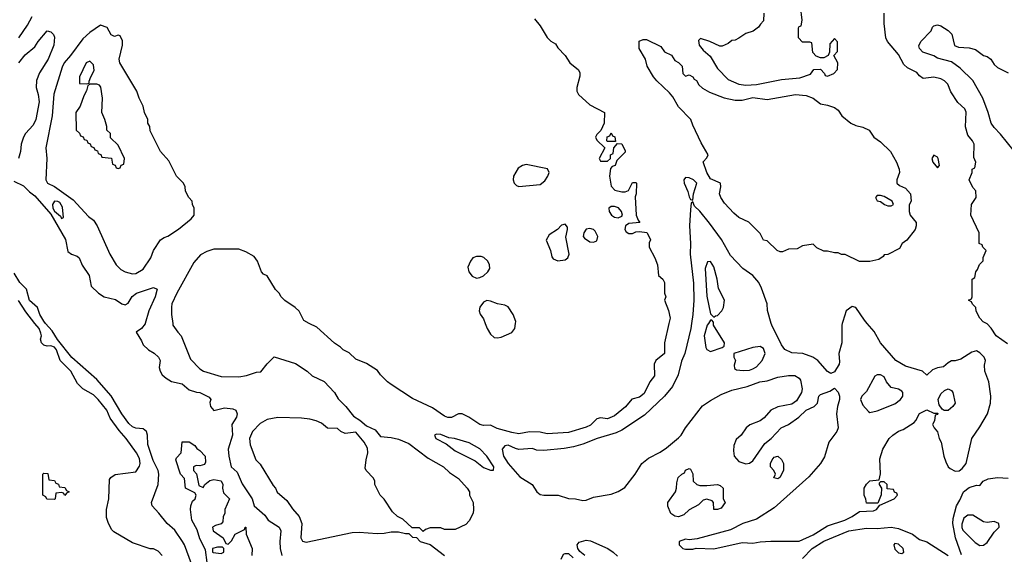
# Model space of a CAD drawing. Header units: inches. Extents: x 1793402 to 1900366, y 320852 to 470679.
# Tile 12 of 256: x 1824255 to 1829807, y 358697 to 361713. Entities that reach past the tile are written whole.
import ezdxf

# ---------------------------------------------------------------- set-up
doc = ezdxf.new("R2010")
doc.units = ezdxf.units.IN
doc.header["$MEASUREMENT"] = 0
doc.layers.add('B8325', color=7, linetype='Continuous')
doc.layers.add('B8326', color=7, linetype='Continuous')

msp = doc.modelspace()

# ---------------------------------------------------------------- linework, layer by layer
at = {"layer": 'B8325', "color": 4}
for points, elevation in [([(1825058, 358690), (1825034.6, 358714.6), (1825010, 358728), (1824990, 358728.7), (1824890, 358762), (1824784.7, 358824.7), (1824774.6, 358834.6), (1824755.3, 358870), (1824744.7, 358904.7), (1824744, 358950), (1824757.2, 359010), (1824761.2, 359118.8), (1824768.9, 359131.1), (1824793.6, 359146.4), (1824910, 359162), (1824930, 359194), (1824934, 359210), (1824930, 359238), (1824913.2, 359270), (1824855.1, 359350), (1824814.9, 359394.9), (1824765.6, 359465.6), (1824746, 359510), (1824698, 359570), (1824670, 359596.2), (1824611.1, 359631.1), (1824580.8, 359660.8), (1824542.9, 359730), (1824483.5, 359790), (1824461.3, 359850), (1824450, 359865.1), (1824430, 359874), (1824410, 359872), (1824390, 359877), (1824377, 359890), (1824372.3, 359910), (1824377, 359930), (1824374.5, 359945.5), (1824363.5, 359970), (1824340.5, 360000)], 228), ([(1825224.2, 358644.2), (1825183.9, 358750), (1825172.1, 358770), (1825130, 358833.6), (1825086.6, 358870), (1825039.3, 358930), (1825001.2, 358970), (1824997.2, 358990), (1825036, 359090), (1825038.9, 359150), (1825035.8, 359170), (1825006.8, 359226.8), (1824977.5, 359317.5), (1824975.6, 359370), (1824969.5, 359390), (1824950, 359404.2), (1824910, 359409.4), (1824890, 359417), (1824870, 359434.5), (1824829.8, 359489.8), (1824770, 359591.6), (1824690, 359683.7), (1824548.2, 359808.2), (1824468.6, 359908.6), (1824437.7, 359957.7), (1824400.4, 360000)], 224), ([(1824962.6, 360000), (1824962, 359998), (1824942, 359970), (1824912, 359950), (1824941.6, 359901.6), (1824950, 359878), (1824981, 359850), (1825012.4, 359832.4), (1825037.3, 359810), (1825047.7, 359790), (1825040.4, 359750), (1825046.5, 359730), (1825058.9, 359710), (1825081.3, 359690), (1825110, 359672.4), (1825170, 359658.8), (1825210, 359624), (1825251, 359611), (1825270, 359610.8), (1825323.6, 359583.6), (1825332, 359570), (1825326, 359554), (1825331, 359530), (1825350, 359508), (1825410, 359524), (1825457.3, 359517.3), (1825474, 359510), (1825482, 359490), (1825478, 359470), (1825451.3, 359430), (1825455.5, 359370), (1825430.7, 359290), (1825434, 359250), (1825447.7, 359190), (1825480.5, 359160.5), (1825510, 359094.8), (1825564.9, 359010), (1825577.3, 358970), (1825637.6, 358917.6), (1825656, 358890), (1825718.8, 358850), (1825726.8, 358830), (1825722, 358770), (1825724, 358730), (1825733.4, 358690)], 224), ([(1825117.4, 360000), (1825118.8, 359990), (1825146, 359950), (1825166, 359930), (1825218, 359798), (1825270, 359742.8), (1825292, 359730), (1825390, 359700.7), (1825490, 359698.8), (1825533.6, 359706.4), (1825590, 359724.7), (1825613.6, 359726.4), (1825650, 359771.3), (1825690, 359811), (1825810, 359774), (1825876, 359730), (1825903.8, 359703.8), (1825971.1, 359671.1), (1826030.4, 359610), (1826050, 359574.8), (1826094.8, 359530), (1826136.3, 359476.3), (1826173.7, 359453.7), (1826210, 359422), (1826258.8, 359398.8), (1826290, 359362), (1826350, 359356), (1826390, 359346), (1826450, 359322.8), (1826559.1, 359239.1), (1826644.7, 359190), (1826678, 359158), (1826730, 359124.7), (1826778, 359070), (1826791.3, 359050), (1826792, 359030), (1826812, 358990), (1826814, 358950), (1826812, 358930), (1826790, 358886), (1826770, 358866), (1826710, 358838), (1826650, 358838), (1826630, 358846), (1826570, 358846), (1826543.6, 358836.4), (1826530, 358826), (1826510, 358846), (1826467.3, 358847.3), (1826414.6, 358894.6), (1826386, 358910), (1826356.4, 358936.4), (1826310, 359008), (1826288, 359030), (1826258, 359090), (1826258, 359110), (1826250, 359126), (1826208, 359170), (1826203.1, 359183.1), (1826208, 359230), (1826218, 359270), (1826216.4, 359296.4), (1826198, 359330), (1826150, 359386), (1826090, 359378), (1826066, 359390), (1826047.3, 359407.3), (1825990, 359408), (1825956.4, 359436.4), (1825926, 359450), (1825890, 359459), (1825844.7, 359464.7), (1825710, 359469.2), (1825650, 359457), (1825610, 359434.5), (1825567.7, 359390), (1825550.8, 359350), (1825554.4, 359314.4), (1825586.8, 359230), (1825610, 359204.7), (1825684.5, 359084.5), (1825698, 359070), (1825707.5, 359047.5), (1825761.4, 359001.4), (1825793.2, 358953.2), (1825830.8, 358910), (1825846, 358870), (1825841, 358790), (1825850, 358772), (1825870, 358766), (1826130, 358820.7), (1826170, 358822.8), (1826270, 358814.8), (1826310, 358816), (1826350, 358824.7), (1826390, 358824.7), (1826430, 358814), (1826450, 358814), (1826470, 358794), (1826492.7, 358792.7), (1826514, 358770), (1826570, 358752), (1826650, 358691.3)], 228), ([(1827915.9, 360000), (1827890.6, 359890), (1827890.6, 359830), (1827841.3, 359790), (1827833.4, 359770), (1827835.6, 359704.4), (1827808, 359670), (1827775.6, 359604.4), (1827750, 359583.7), (1827707.7, 359572.3), (1827670.4, 359529.6), (1827610, 359478), (1827570, 359462), (1827530, 359466.6), (1827510, 359460.9), (1827473.7, 359426.3), (1827450, 359413.6), (1827350, 359384.2), (1827230, 359376.2), (1827190, 359385.6), (1827130, 359387.8), (1827070, 359377.6), (1827030, 359384.2), (1826947.6, 359407.6), (1826910, 359425.2), (1826870, 359424), (1826850, 359428.7), (1826788, 359470), (1826750, 359488.7), (1826730, 359488.7), (1826690, 359469), (1826670, 359469.3), (1826650, 359477.2), (1826583.2, 359523.2), (1826470, 359575.3), (1826350, 359655.3), (1826328.7, 359670), (1826288.7, 359710), (1826273.2, 359733.2), (1826210, 359774), (1826150, 359798), (1826113.6, 359833.6), (1826078, 359850), (1826064.7, 359864.7), (1826030, 359888.7), (1825930, 359978), (1825887.8, 360000)], 228), ([(1826879.6, 360000), (1826890.6, 359970), (1826910, 359938.8), (1826930, 359920.7), (1826950, 359918), (1826970, 359922), (1827030, 359947.7), (1827046.6, 359970), (1827050.6, 360000)], 228), ([(1828043.5, 360000), (1828039.3, 359970), (1828005.5, 359830), (1827987.1, 359787.1), (1827968, 359710), (1827936.1, 359643.9), (1827890.7, 359590), (1827777.4, 359482.6), (1827650, 359398), (1827618, 359382), (1827510.5, 359349.5), (1827430, 359318), (1827377.5, 359302.5), (1827325.8, 359294.2), (1827210, 359282.7), (1827170, 359285.2), (1827146.4, 359293.6), (1827070, 359289.2), (1827050, 359293.2), (1827010, 359312.3), (1826990, 359308.7), (1826976, 359290), (1826983, 359250), (1827008.8, 359208.8), (1827074.7, 359134.7), (1827144.7, 359090), (1827171, 359050), (1827190, 359034.8), (1827210, 359030.8), (1827290.9, 359030.9), (1827350, 359011.3), (1827390, 359011), (1827430, 359001), (1827450, 359002.8), (1827490, 359018.8), (1827590, 359037.3), (1827629.5, 359050.5), (1827666.8, 359073.2), (1827726, 359150), (1827764, 359210), (1827800.5, 359239.5), (1827866.2, 359273.8), (1827901.7, 359298.3), (1827970, 359354), (1827986, 359370), (1828009.4, 359410), (1828105.9, 359534.1), (1828150, 359565.5), (1828210, 359599.1), (1828270, 359623), (1828356.6, 359643.4), (1828428, 359670), (1828470, 359676.3), (1828530, 359696), (1828590, 359706), (1828625.4, 359705.4), (1828651.1, 359691.1), (1828658.8, 359678.8), (1828666.8, 359630), (1828662.8, 359610), (1828636.3, 359563.7), (1828610, 359544), (1828530, 359529), (1828491.3, 359510), (1828453, 359467), (1828430.4, 359449.6), (1828373.2, 359426.8), (1828351, 359410), (1828322.8, 359370), (1828295.8, 359344.2), (1828281.6, 359310), (1828279.9, 359279.9), (1828284.9, 359250), (1828310, 359221), (1828350, 359206.8), (1828370, 359211), (1828390, 359224.7), (1828456.9, 359323.1), (1828492.3, 359350), (1828548.7, 359410), (1828591.3, 359428.7), (1828648.7, 359470), (1828689.4, 359510.6), (1828735.3, 359530), (1828754, 359550), (1828762, 359590), (1828770, 359598), (1828823.1, 359616.9), (1828850, 359634), (1828870, 359612), (1828877.3, 359590), (1828878.8, 359570), (1828866, 359530), (1828861, 359490), (1828870.7, 359410), (1828862.8, 359390), (1828817.3, 359330), (1828793.2, 359246.8), (1828770.8, 359210), (1828705.8, 359134.2), (1828510, 358959.3), (1828410, 358896), (1828332, 358870), (1828264, 358836), (1828075.3, 358784.7), (1828030, 358779), (1828010, 358782), (1827974, 358770), (1827974, 358750), (1827994, 358730), (1828010, 358726), (1828050, 358726), (1828070, 358731.3), (1828170, 358727.3), (1828330, 358764), (1828390, 358759.1), (1828430, 358767.7), (1828490, 358770.7), (1828650, 358770.7), (1828730, 358806.7), (1828810, 358858.4), (1828908.7, 358890), (1828948.7, 358910), (1828990, 358938), (1829070, 358942), (1829086, 358950), (1829106, 358974), (1829186, 359010), (1829206, 359030), (1829202, 359042), (1829187.3, 359047.3), (1829182, 359062), (1829147.3, 359067.3), (1829146, 359090), (1829130, 359106), (1829110, 359106), (1829102, 359098), (1829102, 359090), (1829114, 359070), (1829112.7, 359032.7), (1829094, 358986), (1829030, 358986), (1829027.3, 359007.3), (1829018, 359030), (1829018, 359070), (1829030, 359092), (1829050, 359112), (1829102, 359118), (1829108.4, 359151.6), (1829104.7, 359235.3), (1829122, 359290), (1829158, 359350), (1829178, 359370), (1829210, 359391.3), (1829238, 359402), (1829299, 359441), (1829308.9, 359451.1), (1829330, 359492), (1829370, 359511.3), (1829410, 359494), (1829432.7, 359492.7), (1829430, 359486), (1829418, 359482), (1829414, 359450), (1829402, 359430), (1829412, 359410), (1829431.6, 359388.4), (1829441, 359350), (1829450.5, 359330.5), (1829466.8, 359250), (1829478, 359218), (1829490.7, 359190.7), (1829501.4, 359181.4), (1829530, 359166), (1829552.1, 359167.9), (1829570, 359181), (1829591.5, 359208.5), (1829624.5, 359350), (1829670, 359416), (1829712.3, 359490), (1829729.4, 359550), (1829732, 359590), (1829720.9, 359670), (1829697, 359730), (1829695.1, 359764.9), (1829701.2, 359790), (1829694, 359810), (1829670, 359834), (1829650, 359844), (1829623.5, 359836.5), (1829562, 359798), (1829531.1, 359788.9), (1829510, 359788), (1829490, 359778), (1829465.4, 359754.6), (1829430, 359748.7), (1829402, 359738), (1829370, 359708), (1829346, 359730), (1829250, 359758.4), (1829195.1, 359790), (1829109.7, 359889.7), (1829074.1, 359954.2), (1829034.3, 360000)], 232), ([(1828138.4, 360000), (1828131.1, 359988.9), (1828114.8, 359930), (1828123.5, 359863.5), (1828130, 359852), (1828150, 359842), (1828216.4, 359863.6), (1828228, 359872), (1828228.7, 359890), (1828168, 359990), (1828167.6, 360000)], 236), ([(1828893.6, 360000), (1828890.9, 359989.1), (1828890.5, 359890), (1828874, 359830), (1828878, 359782), (1828876, 359770), (1828850, 359726), (1828830, 359718), (1828810, 359728.7), (1828755.3, 359790), (1828728, 359810), (1828671, 359829), (1828610, 359833.2), (1828570, 359853.2), (1828550, 359879), (1828496, 359990), (1828493.1, 360000)], 232), ([(1829825.2, 359885.2), (1829762, 359930), (1829733.6, 359973.6), (1829710, 359998), (1829706.2, 360000)], 228), ([(1825312.3, 358650), (1825302, 358722), (1825270, 358784), (1825254.8, 358834.8), (1825225.1, 358890), (1825217, 358950), (1825219.5, 358970), (1825230, 358996), (1825244, 359010), (1825249, 359030), (1825243.1, 359043.1), (1825189.7, 359070), (1825184.7, 359124.7), (1825162, 359150), (1825135.3, 359230), (1825138, 359242), (1825166, 359270), (1825170, 359332), (1825210, 359332), (1825242, 359310), (1825253.2, 359293.2), (1825270, 359282.8), (1825300.5, 359250), (1825302.8, 359217.2), (1825295.9, 359204.1), (1825270, 359195.3), (1825250, 359198), (1825234, 359190), (1825234, 359170), (1825251.6, 359151.6), (1825264.7, 359084.7), (1825290, 359074), (1825298, 359090), (1825327, 359113), (1825350, 359119.3), (1825390, 359112.4), (1825399.3, 359090), (1825398, 359070), (1825404.5, 359044.5), (1825438, 359010), (1825412, 358950), (1825412, 358928), (1825402, 358910), (1825399.6, 358880.4), (1825391.6, 358868.4), (1825359.8, 358860.2), (1825342, 358850), (1825346, 358830), (1825402, 358790), (1825418, 358758), (1825430, 358754), (1825450, 358774), (1825468.9, 358811.1), (1825522, 358838), (1825526, 358850), (1825530.8, 358850), (1825531.3, 358810), (1825566, 358730), (1825564.7, 358690)], 216), ([(1829566, 358694), (1829532.3, 358790), (1829518, 358870), (1829518.6, 358898.6), (1829537, 358970), (1829557.4, 359002.6), (1829578, 359050), (1829610, 359074.4), (1829650, 359087.3), (1829670, 359086), (1829689, 359110), (1829717, 359123), (1829770, 359130.6), (1829830, 359127.3)], 228), ([(1828670, 358673), (1828724.5, 358730), (1828790, 358772.2), (1828930, 358830.3), (1829030, 358845.3), (1829090, 358843.1), (1829170, 358850.4), (1829210, 358842), (1829290.5, 358810.5), (1829330, 358781), (1829370, 358766.8), (1829490, 358691)], 228), ([(1827442, 358690), (1827413.2, 358713.2), (1827402, 358730), (1827399, 358750), (1827410, 358764.7), (1827450, 358776.3), (1827473.2, 358773.2), (1827572, 358730), (1827602, 358710), (1827626.4, 358686.4)], 228), ([(1827308, 358670), (1827322, 358698), (1827330, 358702), (1827350, 358702), (1827376.9, 358676.9)], 228)]:
    msp.add_lwpolyline(points, dxfattribs=dict(at, elevation=elevation))
for points, elevation in [([(1828430, 359869.2), (1828390, 359863.7), (1828282, 359830), (1828282, 359810), (1828291, 359790), (1828283.6, 359763.6), (1828285.4, 359745.4), (1828298, 359738), (1828334.4, 359734.4), (1828370, 359736.3), (1828390, 359743), (1828410, 359754.8), (1828442.7, 359790), (1828459.3, 359830), (1828450, 359859)], 236), ([(1829110, 359708.7), (1829090, 359708.7), (1829078, 359702), (1829030, 359615.3), (1829004.7, 359590), (1828996, 359570), (1829010, 359538), (1829042, 359502), (1829050, 359498), (1829090, 359506.8), (1829190, 359545.5), (1829222.7, 359570), (1829235.1, 359590), (1829236, 359610), (1829230, 359617.2), (1829210, 359629.3), (1829170, 359637.2), (1829142.7, 359670), (1829130, 359698)], 236), ([(1829468, 359508), (1829456.4, 359516.4), (1829440.4, 359540.4), (1829435.3, 359570), (1829450, 359602), (1829470, 359622), (1829490, 359631.3), (1829510, 359622), (1829518, 359610), (1829530.7, 359550), (1829518, 359530), (1829490, 359508.7)], 232), ([(1826604.7, 359375.3), (1826594, 359370), (1826602, 359350), (1826659.8, 359319.8), (1826710, 359281), (1826823.5, 359223.5), (1826870, 359186), (1826910, 359171.3), (1826927.3, 359172.7), (1826928.7, 359190), (1826889, 359250), (1826850, 359291.8), (1826790, 359325.2), (1826706, 359350), (1826674, 359354), (1826630, 359373.2)], 232), ([(1828530, 359122), (1828508.4, 359128.4), (1828518, 359150), (1828508, 359170), (1828489, 359190), (1828489.2, 359210), (1828499, 359230), (1828510, 359244.7), (1828530, 359251), (1828551.1, 359231.1), (1828562, 359210), (1828562, 359170), (1828542, 359130)], 228), ([(1828090, 359084.7), (1828130, 359084.7), (1828190.9, 359090.9), (1828205.4, 359085.4), (1828222, 359070), (1828222, 359010), (1828234, 358990), (1828210, 358958), (1828190, 358949), (1828169, 358949), (1828168, 358990), (1828159, 358999), (1828130, 359009), (1828110, 359002), (1828083.5, 358976.5), (1828030, 358948), (1828001, 358919), (1827970, 358909.3), (1827950, 358912.7), (1827926.6, 358926.6), (1827909.2, 358969.2), (1827909.2, 358989.2), (1827952.3, 359050), (1827959.3, 359070), (1827960.2, 359099.8), (1827968, 359130), (1827988, 359150), (1828003.1, 359156.9), (1828010, 359172), (1828030, 359182), (1828036.9, 359176.9), (1828051.1, 359151.1), (1828052, 359110), (1828074, 359090)], 228), ([(1824510, 359028), (1824502, 359042), (1824490, 359046), (1824458, 359042), (1824454, 359010), (1824450, 359006), (1824408.4, 359008.4), (1824402, 359022), (1824386, 359030), (1824386, 359150), (1824390, 359154), (1824412.7, 359152.7), (1824418, 359118), (1824450, 359114), (1824458, 359098), (1824472.7, 359092.7), (1824478, 359078), (1824510, 359074), (1824518, 359058), (1824534, 359050), (1824518, 359042)], 228), ([(1829630, 358918.7), (1829602.6, 358917.4), (1829579.9, 358900.1), (1829574.6, 358890), (1829567.5, 358867.5), (1829567.7, 358847.7), (1829573.7, 358833.7), (1829643.2, 358763.2), (1829670, 358746), (1829690, 358748.4), (1829710, 358763.1), (1829750, 358822.4), (1829779.3, 358850), (1829776, 358870), (1829750, 358882), (1829710, 358876.9), (1829690, 358881.1)], 228), ([(1825398, 358738), (1825370, 358738), (1825342, 358730), (1825342, 358710), (1825346.4, 358706.4), (1825390, 358702), (1825406, 358710), (1825406, 358730)], 216), ([(1829190, 358758), (1829183.8, 358750), (1829190, 358725.5), (1829210, 358705.3), (1829230, 358701.6), (1829240.9, 358710), (1829237, 358730), (1829210, 358754.5)], 228)]:
    msp.add_lwpolyline(points, close=True, dxfattribs=dict(at, elevation=elevation))
at = {"layer": 'B8326', "color": 4}
for points, elevation in [([(1828452, 361750), (1828450, 361706), (1828431.6, 361688.4), (1828422, 361670), (1828390.9, 361649.1), (1828350, 361635.3), (1828310, 361608), (1828290, 361598), (1828270, 361595.3), (1828250, 361578), (1828216.9, 361563.1), (1828203.1, 361563.1), (1828146, 361590), (1828094, 361606), (1828083.6, 361596.4), (1828086.8, 361570), (1828110, 361541), (1828147.9, 361507.9), (1828190, 361437.3), (1828250, 361374.9), (1828310, 361348.9), (1828350, 361344), (1828410, 361347.6), (1828550, 361374.9), (1828654.2, 361385.8), (1828713.6, 361406.4), (1828732.7, 361432.7), (1828770, 361434), (1828794, 361410), (1828798, 361398), (1828810, 361394), (1828846, 361410), (1828867.3, 361432.7), (1828868, 361470), (1828846, 361510), (1828867.3, 361532.7), (1828867.3, 361587.3), (1828850, 361606), (1828823.6, 361576.4), (1828822, 361530), (1828814, 361510), (1828790, 361498), (1828770, 361498), (1828747.3, 361507.3), (1828727.3, 361527.3), (1828722, 361582), (1828710, 361586), (1828670, 361586), (1828646, 361610), (1828647.3, 361667.3), (1828650, 361674), (1828662, 361678), (1828668, 361710), (1828659, 361790)], 232), ([(1824250, 361611.3), (1824298.6, 361681.4), (1824325.2, 361730)], 228), ([(1827158, 361718), (1827190, 361678), (1827230, 361612), (1827250, 361592), (1827276.9, 361576.9), (1827290, 361554), (1827331.1, 361511.1), (1827358, 361470), (1827406, 361430), (1827414, 361414), (1827414.4, 361394.4), (1827397.3, 361330), (1827397.3, 361310), (1827406.8, 361290), (1827470, 361232), (1827552, 361190), (1827551.6, 361128.4), (1827532.7, 361087.3), (1827510, 361066), (1827502, 361050), (1827510, 361034), (1827554, 360990), (1827522, 360930), (1827530, 360914), (1827570, 360914), (1827586, 360930), (1827586, 360950), (1827602, 360958), (1827606, 360990), (1827626, 361014), (1827650, 361012), (1827670, 360974), (1827670, 360966), (1827622, 360918), (1827612, 360890), (1827596, 360884), (1827586, 360874), (1827580.7, 360830), (1827590, 360774), (1827611.1, 360751.1), (1827650, 360741), (1827670, 360741), (1827688, 360750), (1827710, 360794), (1827730, 360794), (1827734, 360790), (1827731.1, 360731.1), (1827726, 360714), (1827732, 360610), (1827742, 360582), (1827752, 360568), (1827690, 360564), (1827671.3, 360550), (1827667.3, 360530), (1827675.3, 360515.3), (1827690, 360507.3), (1827710, 360507.3), (1827730, 360516), (1827750, 360518), (1827791.6, 360511.6), (1827799.6, 360499.6), (1827812, 360472), (1827805.4, 360454.6), (1827804.7, 360430), (1827836, 360370), (1827850.7, 360330.7), (1827858, 360270), (1827882, 360250), (1827891.3, 360230), (1827892, 360170), (1827898, 360150), (1827892, 360130), (1827913.2, 360073.2), (1827922.8, 360030), (1827915.9, 360000)], 228), ([(1829706.2, 360000), (1829689.1, 360009.1), (1829668.9, 360028.9), (1829648.4, 360068.4), (1829646, 360090), (1829627.3, 360107.3), (1829622, 360122), (1829606, 360130), (1829622, 360138), (1829626, 360150), (1829626, 360250), (1829642, 360258), (1829646, 360290), (1829656.4, 360303.6), (1829667.3, 360332.7), (1829687.3, 360352.7), (1829688.4, 360371.6), (1829706, 360410), (1829686, 360430), (1829682, 360442), (1829666, 360450), (1829666, 360510), (1829618, 360610), (1829622, 360670), (1829648, 360710), (1829647.3, 360747.3), (1829630, 360766), (1829608.7, 360810), (1829626, 360850), (1829626, 360870), (1829642, 360878), (1829646, 360910), (1829636.4, 360936.4), (1829638, 361010), (1829628, 361030), (1829602, 361062), (1829589.1, 361109.1), (1829592.1, 361192.1), (1829584, 361210), (1829545.6, 361245.6), (1829506.8, 361306.8), (1829489.3, 361349.3), (1829470, 361368.7), (1829450, 361379), (1829410, 361389), (1829350, 361382), (1829330, 361395.3), (1829314.2, 361414.2), (1829260.9, 361440.9), (1829240.7, 361460.7), (1829210, 361517.2), (1829149.3, 361590), (1829139.3, 361610), (1829129.1, 361690.9), (1829129, 361750)], 228), ([(1829865.2, 360970), (1829786.8, 361066.8), (1829750, 361104), (1829733.2, 361130), (1829717.2, 361190), (1829686, 361270), (1829629.2, 361370), (1829559.4, 361439.4), (1829510, 361476), (1829430, 361495.3), (1829410, 361509), (1829348.7, 361530), (1829329, 361550), (1829325.6, 361565.6), (1829337.2, 361590), (1829395.3, 361650), (1829402, 361670), (1829410, 361678), (1829430, 361684.7), (1829450, 361678), (1829490, 361651.3), (1829510.6, 361630.6), (1829526.8, 361566.8), (1829550, 361558), (1829610, 361554.8), (1829644.5, 361544.5), (1829690, 361511.3), (1829710, 361506), (1829730.6, 361490.6), (1829750, 361461), (1829770, 361442.8), (1829830, 361414)], 224), ([(1824249.7, 361470), (1824285.6, 361514.4), (1824340.8, 361559.2), (1824358.4, 361590), (1824410, 361650.7), (1824430, 361644.7), (1824444.7, 361630), (1824450, 361614), (1824446.8, 361570), (1824414.9, 361490), (1824366, 361414), (1824348.8, 361370), (1824347.7, 361330), (1824359, 361290), (1824363.6, 361250), (1824345.7, 361150), (1824330, 361118), (1824288, 361070), (1824276.3, 361050), (1824263, 361010), (1824259.1, 360970), (1824248.2, 360930)], 224), ([(1824222.2, 360802.2), (1824275.7, 360775.7), (1824310, 360741.7), (1824340.2, 360720.2), (1824430, 360615.8), (1824512.3, 360472.3), (1824526.1, 360406.1), (1824546, 360390), (1824578.4, 360378.4), (1824589.2, 360369.2), (1824607.3, 360327.3), (1824645.7, 360270), (1824657.6, 360210), (1824699.3, 360170), (1824730.2, 360150.2), (1824794.1, 360134.1), (1824830, 360110.4), (1824850, 360104.9), (1824865.8, 360114.2), (1824888.6, 360151.4), (1824913.2, 360170), (1825010, 360202.8), (1825030, 360192), (1825018.8, 360150), (1824982.8, 360070), (1824962.6, 360000)], 224), ([(1828493.1, 360000), (1828472.1, 360072.1), (1828469.3, 360110), (1828438.6, 360198.6), (1828422.7, 360230), (1828389.7, 360269.7), (1828332.3, 360310), (1828262.8, 360382.8), (1828212.8, 360472.8), (1828145.3, 360565.3), (1828090, 360633.2), (1828061.2, 360661.2), (1828050, 360686), (1828042, 360678), (1828036.9, 360643.1), (1828032.7, 360550), (1828038.4, 360450), (1828034.9, 360390), (1828053.8, 360226.2), (1828055.8, 360130), (1828050.4, 360050), (1828043.5, 360000)], 232), ([(1825887.8, 360000), (1825856.4, 360016.4), (1825830, 360068), (1825808, 360090), (1825749.1, 360129.1), (1825728.9, 360148.9), (1825718, 360170), (1825698, 360190), (1825650, 360268), (1825630, 360278), (1825618, 360290), (1825595.3, 360350), (1825577.5, 360377.5), (1825530, 360404), (1825490, 360418), (1825350, 360419.3), (1825310, 360405.2), (1825274, 360386), (1825237.5, 360342.5), (1825140.5, 360170), (1825113.4, 360110), (1825110.7, 360090.7), (1825110.6, 360050.6), (1825117.4, 360000)], 228), ([(1824400.4, 360000), (1824390, 360011.8), (1824368, 360050), (1824354.3, 360090), (1824310, 360129.4), (1824292.8, 360192.8), (1824256.2, 360230), (1824223.5, 360283.5)], 224), ([(1824340.5, 360000), (1824290, 360065.6), (1824248.5, 360128.5)], 228), ([(1827050.6, 360000), (1827052, 360010), (1827037, 360050), (1827010, 360093.2), (1826990, 360102.7), (1826950, 360109.4), (1826910, 360126), (1826890, 360129.4), (1826870, 360119.3), (1826848.8, 360091.2), (1826846.4, 360070), (1826852.1, 360052.1), (1826870, 360026), (1826879.6, 360000)], 228), ([(1829034.3, 360000), (1829018.3, 360018.3), (1828970, 360089), (1828950, 360095.3), (1828916, 360070), (1828896, 360010), (1828893.6, 360000)], 232), ([(1828167.6, 360000), (1828167.3, 360007.3), (1828158, 360018), (1828150, 360018), (1828138.4, 360000)], 236)]:
    msp.add_lwpolyline(points, dxfattribs=dict(at, elevation=elevation))
for points, elevation in [([(1824710, 361682), (1824650, 361641.2), (1824610, 361605.2), (1824540.7, 361510), (1824504.7, 361470), (1824494.4, 361445.6), (1824447.1, 361292.9), (1824437.3, 361170), (1824402.8, 360990), (1824406.8, 360930), (1824402, 360810), (1824411.6, 360791.6), (1824450, 360771.3), (1824556.8, 360696.8), (1824643.5, 360603.5), (1824670, 360582), (1824690.7, 360550.7), (1824762.8, 360390), (1824798, 360330), (1824824.5, 360304.5), (1824850, 360290.8), (1824890, 360278.8), (1824910, 360281), (1824950, 360304.7), (1824994, 360370), (1825009.3, 360410.7), (1825049.3, 360470.7), (1825070, 360484.7), (1825090, 360491.3), (1825150, 360531.3), (1825222, 360590), (1825238, 360610), (1825238, 360650), (1825228.7, 360670), (1825228, 360690), (1825208, 360710), (1825190, 360746), (1825188, 360770), (1825178, 360790), (1825138, 360830), (1825096.4, 360916.4), (1825048, 360970), (1824990, 361086), (1824988, 361110), (1824978, 361130), (1824978, 361150), (1824958, 361190), (1824950, 361226), (1824928, 361270), (1824915.3, 361310), (1824819, 361470), (1824815.3, 361490), (1824834, 361570), (1824834, 361594), (1824822, 361622), (1824810, 361626), (1824790, 361618), (1824770, 361628), (1824748.7, 361668.7)], 228), ([(1828010, 361394), (1828030, 361402), (1828050, 361391.3), (1828058, 361378), (1828071.3, 361370), (1828084.7, 361344.7), (1828106, 361326), (1828144.9, 361304.9), (1828228.4, 361271.6), (1828290, 361258.8), (1828330, 361258.8), (1828390, 361273.4), (1828470, 361262.8), (1828629.4, 361290.6), (1828690, 361286), (1828730, 361271), (1828770, 361238), (1828810, 361231.3), (1828850, 361218), (1828870, 361202), (1828890.9, 361170.9), (1828942, 361130), (1828970, 361116), (1829010, 361106.8), (1829044.7, 361090), (1829071.3, 361050), (1829110, 361024.7), (1829166, 360970), (1829198.8, 360910), (1829214.8, 360870), (1829216, 360850), (1829202, 360810), (1829202, 360790), (1829216.9, 360776.9), (1829250, 360762), (1829278, 360730), (1829282, 360690), (1829271.6, 360668.4), (1829271, 360630), (1829276, 360610), (1829310.7, 360569.3), (1829310.7, 360549.3), (1829304.7, 360530), (1829258, 360470), (1829232, 360450), (1829216.9, 360423.1), (1829150, 360388), (1829130, 360386), (1829123.6, 360376.4), (1829099.6, 360360.4), (1829050, 360349), (1828990, 360349), (1828910, 360388), (1828888.9, 360388.9), (1828870, 360398), (1828850, 360398), (1828810, 360408), (1828790, 360408), (1828750, 360426), (1828730, 360446), (1828670, 360438), (1828639.6, 360420.4), (1828590, 360418), (1828556.9, 360403.1), (1828543.1, 360403.1), (1828526, 360410), (1828470, 360466), (1828448.9, 360468.9), (1828430, 360506), (1828366, 360570), (1828310, 360598), (1828282, 360622), (1828230, 360678), (1828208.7, 360710), (1828202, 360730), (1828208, 360770), (1828206, 360790), (1828150, 360815.3), (1828129.4, 360850), (1828108.7, 360911.3), (1828130, 360934), (1828138, 360950), (1828098, 361018), (1828050, 361118), (1828039, 361150), (1827970, 361222), (1827938.6, 361278.6), (1827920.2, 361300.2), (1827847.5, 361367.5), (1827829.2, 361390), (1827793.2, 361450), (1827784, 361490), (1827748.7, 361550), (1827749, 361591), (1827770, 361602), (1827790, 361602), (1827870, 361562), (1827891.6, 361531.6), (1827930, 361512), (1827950, 361482), (1827970.9, 361470.9), (1827991.1, 361451.1), (1827994, 361410)], 228), ([(1824650, 361479), (1824630, 361468.7), (1824591.3, 361390), (1824592.7, 361352.7), (1824630, 361352), (1824646, 361354), (1824646, 361366), (1824655.3, 361390), (1824674, 361426), (1824670, 361458)], 232), ([(1824690, 361349), (1824651.3, 361348.7), (1824638, 361342), (1824631.3, 361311.3), (1824615.9, 361284.1), (1824594.8, 361225.2), (1824571.3, 361190), (1824574, 361090), (1824592.7, 361072.7), (1824598, 361058), (1824612.7, 361052.7), (1824618, 361038), (1824632.7, 361032.7), (1824638, 361018), (1824652.7, 361012.7), (1824658, 360998), (1824672.7, 360992.7), (1824678, 360978), (1824692.7, 360972.7), (1824698, 360958), (1824712.7, 360952.7), (1824718, 360938), (1824772.7, 360932.7), (1824778, 360898), (1824792.7, 360892.7), (1824798, 360878), (1824810, 360874), (1824822, 360878), (1824827.3, 360892.7), (1824842, 360898), (1824846, 360930), (1824810, 361006), (1824767.3, 361047.3), (1824766, 361070), (1824746, 361090), (1824746, 361110), (1824735.3, 361150), (1824718, 361190), (1824721.2, 361270), (1824712.5, 361332.5), (1824704, 361344)], 232), ([(1827570, 361026), (1827566, 361030), (1827567.3, 361052.7), (1827582, 361058), (1827590, 361074), (1827598, 361058), (1827611.6, 361051.6), (1827614, 361026), (1827610, 361026)], 228), ([(1829410, 360948), (1829398, 360930), (1829404.7, 360910), (1829430, 360878), (1829442, 360890), (1829434, 360930), (1829430, 360938)], 232), ([(1827110, 360895.6), (1827090, 360889.6), (1827065.2, 360874.7), (1827040.4, 360830), (1827038.4, 360810), (1827043.8, 360790), (1827057, 360777), (1827070, 360772.2), (1827190, 360783.7), (1827216.4, 360803.6), (1827233.6, 360830), (1827240.9, 360850), (1827231.6, 360871.6)], 228), ([(1828010, 360822), (1828001, 360810), (1828002.8, 360790), (1828023.5, 360743.5), (1828030, 360714), (1828038, 360698), (1828050, 360694), (1828054, 360730), (1828072.7, 360790), (1828055.3, 360810), (1828030, 360821.2)], 232), ([(1829110, 360722), (1829090, 360722), (1829081, 360710), (1829090, 360692), (1829110, 360686.8), (1829132, 360670), (1829150, 360662.8), (1829170, 360662.8), (1829182, 360670), (1829175.3, 360690), (1829130, 360715.3)], 228), ([(1824450, 360689.4), (1824438.7, 360670), (1824441.8, 360650), (1824450, 360632.7), (1824484.2, 360604.2), (1824490, 360591), (1824502, 360598), (1824496.1, 360656.1), (1824481.2, 360681.2), (1824470, 360687.3)], 228), ([(1827610, 360659.3), (1827590, 360659), (1827578, 360650), (1827578.8, 360630), (1827591.3, 360610), (1827610, 360598.8), (1827630, 360596), (1827650, 360604.7), (1827654, 360610), (1827649.2, 360630), (1827631.8, 360651.8)], 228), ([(1827330, 360559.3), (1827310, 360553.2), (1827288, 360530), (1827241.3, 360498.7), (1827223.8, 360470), (1827248, 360410), (1827255.9, 360375.9), (1827263.8, 360363.8), (1827290, 360353), (1827330, 360358.4), (1827346.6, 360370), (1827353, 360390), (1827333.8, 360486.2), (1827344.5, 360530), (1827343.2, 360543.2)], 228), ([(1827470, 360534.5), (1827448.6, 360531.4), (1827435.5, 360510), (1827433, 360490), (1827440.3, 360480.3), (1827470, 360460.4), (1827490, 360458), (1827510, 360466), (1827514.5, 360490), (1827499.7, 360519.7), (1827490, 360529.3)], 228), ([(1826856.6, 360376.6), (1826830, 360376.2), (1826810.4, 360369.6), (1826796.3, 360350), (1826782.5, 360317.5), (1826786.8, 360290), (1826805.5, 360265.5), (1826830, 360255.5), (1826850, 360258), (1826870, 360267.7), (1826895.1, 360290), (1826905.1, 360310), (1826904.2, 360330), (1826895.6, 360350), (1826872.3, 360372.2)], 228), ([(1828150, 360348), (1828132.7, 360347.3), (1828120.7, 360310), (1828130, 360154), (1828150, 360054), (1828170, 360034), (1828178, 360042), (1828190, 360044.7), (1828214, 360070), (1828224, 360090), (1828228.7, 360130), (1828196.5, 360196.5), (1828188.7, 360250), (1828170, 360318)], 236)]:
    msp.add_lwpolyline(points, close=True, dxfattribs=dict(at, elevation=elevation))

doc.saveas('drawing.dxf')
